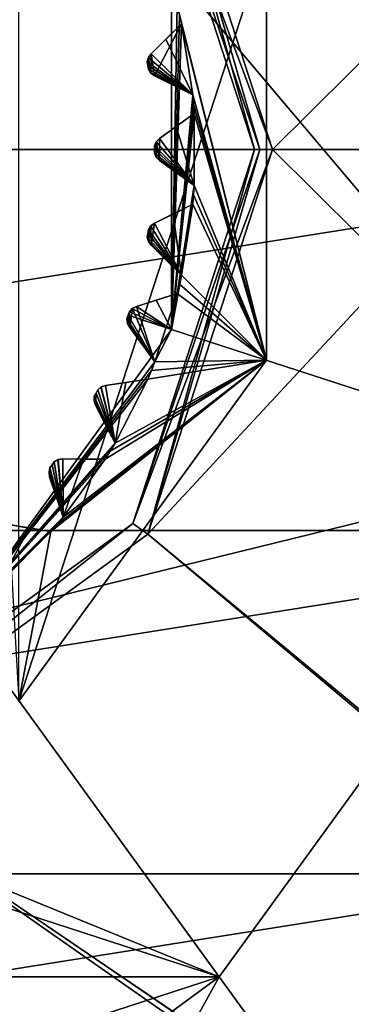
# Model space of a CAD drawing. Header units: millimetres. Extents: x -114 to 114, y -36 to 48.
# Tile 251 of 256: x 74.92 to 78.57, y -9.4 to 1.43. Entities that reach past the tile are written whole.
import ezdxf

# ---------------------------------------------------------------- set-up
doc = ezdxf.new("R2010")
doc.units = ezdxf.units.MM
doc.header["$LTSCALE"] = 65.185185
for name, color, linetype in [('2', 7, 'CONTINUOUS'), ('2786', 7, 'CONTINUOUS'), ('2841', 7, 'CONTINUOUS'), ('2842', 7, 'CONTINUOUS'), ('3026', 7, 'CONTINUOUS'), ('3028', 7, 'CONTINUOUS'), ('3030', 7, 'CONTINUOUS'), ('3032', 7, 'CONTINUOUS'), ('3033', 7, 'CONTINUOUS'), ('3034', 7, 'CONTINUOUS'), ('3124', 7, 'CONTINUOUS'), ('3125', 7, 'CONTINUOUS'), ('3126', 7, 'CONTINUOUS'), ('3127', 7, 'CONTINUOUS'), ('3128', 7, 'CONTINUOUS'), ('3129', 7, 'CONTINUOUS'), ('3130', 7, 'CONTINUOUS'), ('3131', 7, 'CONTINUOUS'), ('3132', 7, 'CONTINUOUS'), ('3133', 7, 'CONTINUOUS'), ('3134', 7, 'CONTINUOUS'), ('3135', 7, 'CONTINUOUS'), ('3136', 7, 'CONTINUOUS'), ('3137', 7, 'CONTINUOUS'), ('3138', 7, 'CONTINUOUS'), ('3139', 7, 'CONTINUOUS'), ('3140', 7, 'CONTINUOUS'), ('3141', 7, 'CONTINUOUS'), ('3142', 7, 'CONTINUOUS'), ('3143', 7, 'CONTINUOUS'), ('3144', 7, 'CONTINUOUS'), ('3145', 7, 'CONTINUOUS'), ('3146', 7, 'CONTINUOUS'), ('3147', 7, 'CONTINUOUS'), ('3148', 7, 'CONTINUOUS'), ('3149', 7, 'CONTINUOUS'), ('3219', 7, 'CONTINUOUS'), ('3351', 7, 'CONTINUOUS'), ('3352', 7, 'CONTINUOUS'), ('3353', 7, 'CONTINUOUS'), ('3354', 7, 'CONTINUOUS'), ('3355', 7, 'CONTINUOUS'), ('3356', 7, 'CONTINUOUS'), ('3416', 7, 'CONTINUOUS'), ('3417', 7, 'CONTINUOUS'), ('3418', 7, 'CONTINUOUS'), ('3419', 7, 'CONTINUOUS'), ('3420', 7, 'CONTINUOUS'), ('3421', 7, 'CONTINUOUS'), ('76', 7, 'CONTINUOUS'), ('77', 7, 'CONTINUOUS'), ('86', 7, 'CONTINUOUS'), ('87', 7, 'CONTINUOUS'), ('88', 7, 'CONTINUOUS'), ('89', 7, 'CONTINUOUS')]:
    doc.layers.add(name, color=color, linetype=linetype)

msp = doc.modelspace()

# ---------------------------------------------------------------- linework, layer by layer
at = {"layer": '2', "linetype": 'CONTINUOUS'}
for points in [[(113, -35, 92.5), (113, 35, 92.5), (76.326, 4.231, 92.5), (113, -35, 92.5)], [(77.7, 0, 92.5), (113, -35, 92.5), (76.326, 4.231, 92.5), (77.7, 0, 92.5)], [(-10.47, -4.231, 92.5), (113, -35, 92.5), (-9.8, 0, 92.5), (-10.47, -4.231, 92.5)], [(-9.8, 0, 92.5), (113, -35, 92.5), (21.275, -6.847, 92.5), (-9.8, 0, 92.5)], [(29.326, -4.231, 92.5), (113, -35, 92.5), (30.7, 0, 92.5), (29.326, -4.231, 92.5)], [(113, -35, 92.5), (68.275, -6.847, 92.5), (30.7, 0, 92.5), (113, -35, 92.5)], [(76.326, -4.231, 92.5), (113, -35, 92.5), (77.7, 0, 92.5), (76.326, -4.231, 92.5)], [(-12.415, -8.051, 92.5), (113, -35, 92.5), (-10.47, -4.231, 92.5), (-12.415, -8.051, 92.5)], [(25.725, -6.847, 92.5), (113, -35, 92.5), (29.326, -4.231, 92.5), (25.725, -6.847, 92.5)], [(72.725, -6.847, 92.5), (113, -35, 92.5), (76.326, -4.231, 92.5), (72.725, -6.847, 92.5)], [(21.275, -6.847, 92.5), (113, -35, 92.5), (25.725, -6.847, 92.5), (21.275, -6.847, 92.5)], [(68.275, -6.847, 92.5), (113, -35, 92.5), (72.725, -6.847, 92.5), (68.275, -6.847, 92.5)], [(-15.446, -11.083, 92.5), (113, -35, 92.5), (-12.415, -8.051, 92.5), (-15.446, -11.083, 92.5)], [(-113, -35, 92.5), (113, -35, 92.5), (-70.5, -8.8, 92.5), (-113, -35, 92.5)], [(113, -35, 92.5), (-23.5, -13.7, 92.5), (-70.5, -8.8, 92.5), (113, -35, 92.5)]]:
    msp.add_3dface(points, dxfattribs=at)
at = {"layer": '2786', "linetype": 'CONTINUOUS'}
for points in [[(110.5, 32.5, 90), (-9.8, 0, 90), (-10.47, 4.231, 90), (110.5, 32.5, 90)], [(-9.8, 0, 90), (110.5, 32.5, 90), (21.275, 6.847, 90), (-9.8, 0, 90)], [(110.5, 32.5, 90), (30.7, 0, 90), (29.326, 4.231, 90), (110.5, 32.5, 90)], [(110.5, 32.5, 90), (68.275, 6.847, 90), (30.7, 0, 90), (110.5, 32.5, 90)], [(110.5, 32.5, 90), (110.5, -32.5, 90), (76.326, -4.231, 90), (110.5, 32.5, 90)], [(110.5, 32.5, 90), (76.326, -4.231, 90), (77.7, 0, 90), (110.5, 32.5, 90)], [(110.5, 32.5, 90), (77.7, 0, 90), (76.326, 4.231, 90), (110.5, 32.5, 90)], [(110.5, -32.5, 90), (72.725, -6.847, 90), (76.326, -4.231, 90), (110.5, -32.5, 90)], [(110.5, -32.5, 90), (-50.5, -32.5, 90), (72.725, -6.847, 90), (110.5, -32.5, 90)]]:
    msp.add_3dface(points, dxfattribs=at)
at = {"layer": '2841', "linetype": 'CONTINUOUS'}
for points in [[(57.614, 4.189, 110), (56.95, 0, 110), (83.386, 4.189, 110), (57.614, 4.189, 110)], [(83.386, 4.189, 110), (56.95, 0, 110), (84.05, 0, 110), (83.386, 4.189, 110)], [(56.95, 0, 110), (57.614, -4.189, 110), (84.05, 0, 110), (56.95, 0, 110)], [(84.05, 0, 110), (57.614, -4.189, 110), (83.386, -4.189, 110), (84.05, 0, 110)], [(57.614, -4.189, 110), (59.54, -7.967, 110), (83.386, -4.189, 110), (57.614, -4.189, 110)], [(83.386, -4.189, 110), (59.54, -7.967, 110), (81.46, -7.967, 110), (83.386, -4.189, 110)], [(59.54, -7.967, 110), (62.539, -10.965, 110), (81.46, -7.967, 110), (59.54, -7.967, 110)], [(81.46, -7.967, 110), (62.539, -10.965, 110), (78.461, -10.965, 110), (81.46, -7.967, 110)]]:
    msp.add_3dface(points, dxfattribs=at)
at = {"layer": '2842', "linetype": 'CONTINUOUS'}
for points in [[(81.199, -3.476, 93), (78.7, -11.286, 93), (77.113, -9.101, 93), (81.199, -3.476, 93)], [(74.811, -13.267, 93), (70.5, -13.95, 93), (77.113, -9.101, 93), (74.811, -13.267, 93)], [(70.5, -13.95, 93), (70.5, -11.25, 93), (77.113, -9.101, 93), (70.5, -13.95, 93)], [(78.7, -11.286, 93), (74.811, -13.267, 93), (77.113, -9.101, 93), (78.7, -11.286, 93)]]:
    msp.add_3dface(points, dxfattribs=at)
at = {"layer": '3026', "linetype": 'CONTINUOUS'}
for points in [[(77.633, 2.318, 108), (74.908, -6.068, 108), (74.908, 6.068, 108), (77.633, 2.318, 108)], [(77.633, -2.318, 108), (74.908, -6.068, 108), (77.633, 2.318, 108), (77.633, -2.318, 108)]]:
    msp.add_3dface(points, dxfattribs=at)
at = {"layer": '3028', "linetype": 'CONTINUOUS'}
for points in [[(77.633, -2.318, 106), (77.633, 2.318, 106), (76.65, 1.583, 106), (77.633, -2.318, 106)], [(76.675, 1.482, 106), (77.633, -2.318, 106), (76.65, 1.583, 106), (76.675, 1.482, 106)], [(76.698, 1.382, 106), (77.633, -2.318, 106), (76.675, 1.482, 106), (76.698, 1.382, 106)], [(76.364, 1.052, 106), (76.402, 0.811, 106), (76.698, 1.382, 106), (76.364, 1.052, 106)], [(76.402, 0.811, 106), (76.821, 0.601, 106), (76.698, 1.382, 106), (76.402, 0.811, 106)], [(76.821, 0.601, 106), (77.633, -2.318, 106), (76.698, 1.382, 106), (76.821, 0.601, 106)], [(76.321, 0.964, 106), (76.327, 0.923, 106), (76.335, 1.012, 106), (76.321, 0.964, 106)], [(76.327, 0.923, 106), (76.334, 0.882, 106), (76.335, 1.012, 106), (76.327, 0.923, 106)], [(76.334, 0.882, 106), (76.362, 0.841, 106), (76.335, 1.012, 106), (76.334, 0.882, 106)], [(76.335, 1.012, 106), (76.362, 0.841, 106), (76.364, 1.052, 106), (76.335, 1.012, 106)], [(76.362, 0.841, 106), (76.402, 0.811, 106), (76.364, 1.052, 106), (76.362, 0.841, 106)], [(76.83, 0.498, 106), (77.633, -2.318, 106), (76.821, 0.601, 106), (76.83, 0.498, 106)], [(76.838, 0.395, 106), (77.633, -2.318, 106), (76.83, 0.498, 106), (76.838, 0.395, 106)], [(76.457, 0.122, 106), (76.838, -0.395, 106), (76.838, 0.395, 106), (76.457, 0.122, 106)], [(76.838, -0.395, 106), (77.633, -2.318, 106), (76.838, 0.395, 106), (76.838, -0.395, 106)], [(76.421, 0.086, 106), (76.457, -0.122, 106), (76.457, 0.122, 106), (76.421, 0.086, 106)], [(76.457, -0.122, 106), (76.838, -0.395, 106), (76.457, 0.122, 106), (76.457, -0.122, 106)], [(76.4, 0.041, 106), (76.421, -0.086, 106), (76.421, 0.086, 106), (76.4, 0.041, 106)], [(76.4, 0, 106), (76.421, -0.086, 106), (76.4, 0.041, 106), (76.4, 0, 106)], [(76.4, -0.041, 106), (76.421, -0.086, 106), (76.4, 0, 106), (76.4, -0.041, 106)], [(76.421, -0.086, 106), (76.457, -0.122, 106), (76.421, 0.086, 106), (76.421, -0.086, 106)], [(76.83, -0.498, 106), (77.633, -2.318, 106), (76.838, -0.395, 106), (76.83, -0.498, 106)], [(76.821, -0.601, 106), (77.633, -2.318, 106), (76.83, -0.498, 106), (76.821, -0.601, 106)], [(76.402, -0.811, 106), (76.698, -1.382, 106), (76.821, -0.601, 106), (76.402, -0.811, 106)], [(76.698, -1.382, 106), (77.633, -2.318, 106), (76.821, -0.601, 106), (76.698, -1.382, 106)], [(76.334, -0.882, 106), (76.335, -1.012, 106), (76.362, -0.841, 106), (76.334, -0.882, 106)], [(76.335, -1.012, 106), (76.364, -1.052, 106), (76.362, -0.841, 106), (76.335, -1.012, 106)], [(76.362, -0.841, 106), (76.364, -1.052, 106), (76.402, -0.811, 106), (76.362, -0.841, 106)], [(76.364, -1.052, 106), (76.698, -1.382, 106), (76.402, -0.811, 106), (76.364, -1.052, 106)], [(76.321, -0.964, 106), (76.335, -1.012, 106), (76.327, -0.923, 106), (76.321, -0.964, 106)], [(76.327, -0.923, 106), (76.335, -1.012, 106), (76.334, -0.882, 106), (76.327, -0.923, 106)], [(76.675, -1.482, 106), (77.633, -2.318, 106), (76.698, -1.382, 106), (76.675, -1.482, 106)], [(76.65, -1.583, 106), (77.633, -2.318, 106), (76.675, -1.482, 106), (76.65, -1.583, 106)], [(76.203, -1.725, 106), (76.405, -2.334, 106), (76.65, -1.583, 106), (76.203, -1.725, 106)], [(76.405, -2.334, 106), (77.633, -2.318, 106), (76.65, -1.583, 106), (76.405, -2.334, 106)], [(76.158, -1.748, 106), (76.405, -2.334, 106), (76.203, -1.725, 106), (76.158, -1.748, 106)], [(76.098, -1.862, 106), (76.105, -1.912, 106), (76.111, -1.823, 106), (76.098, -1.862, 106)], [(76.105, -1.912, 106), (76.128, -1.957, 106), (76.111, -1.823, 106), (76.105, -1.912, 106)], [(76.111, -1.823, 106), (76.128, -1.957, 106), (76.124, -1.784, 106), (76.111, -1.823, 106)], [(76.124, -1.784, 106), (76.128, -1.957, 106), (76.158, -1.748, 106), (76.124, -1.784, 106)], [(76.128, -1.957, 106), (76.405, -2.334, 106), (76.158, -1.748, 106), (76.128, -1.957, 106)], [(74.908, -6.068, 106), (77.633, -2.318, 106), (75.261, -4.202, 106), (74.908, -6.068, 106)], [(75.261, -4.202, 106), (77.633, -2.318, 106), (75.329, -4.124, 106), (75.261, -4.202, 106)], [(75.329, -4.124, 106), (77.633, -2.318, 106), (75.395, -4.045, 106), (75.329, -4.124, 106)], [(75.395, -4.045, 106), (77.633, -2.318, 106), (75.859, -3.406, 106), (75.395, -4.045, 106)], [(75.859, -3.406, 106), (77.633, -2.318, 106), (75.914, -3.318, 106), (75.859, -3.406, 106)], [(75.914, -3.318, 106), (77.633, -2.318, 106), (75.968, -3.229, 106), (75.914, -3.318, 106)], [(75.968, -3.229, 106), (77.633, -2.318, 106), (76.326, -2.525, 106), (75.968, -3.229, 106)], [(76.326, -2.525, 106), (77.633, -2.318, 106), (76.367, -2.43, 106), (76.326, -2.525, 106)], [(76.367, -2.43, 106), (77.633, -2.318, 106), (76.405, -2.334, 106), (76.367, -2.43, 106)], [(75.815, -2.611, 106), (75.968, -3.229, 106), (75.863, -2.596, 106), (75.815, -2.611, 106)], [(75.863, -2.596, 106), (75.968, -3.229, 106), (76.326, -2.525, 106), (75.863, -2.596, 106)], [(75.738, -2.715, 106), (75.752, -2.813, 106), (75.757, -2.679, 106), (75.738, -2.715, 106)], [(75.752, -2.813, 106), (75.968, -3.229, 106), (75.757, -2.679, 106), (75.752, -2.813, 106)], [(75.757, -2.679, 106), (75.968, -3.229, 106), (75.776, -2.642, 106), (75.757, -2.679, 106)], [(75.776, -2.642, 106), (75.968, -3.229, 106), (75.815, -2.611, 106), (75.776, -2.642, 106)], [(75.737, -2.765, 106), (75.752, -2.813, 106), (75.738, -2.715, 106), (75.737, -2.765, 106)], [(75.273, -3.468, 106), (75.395, -4.045, 106), (75.297, -3.435, 106), (75.273, -3.468, 106)], [(75.297, -3.435, 106), (75.395, -4.045, 106), (75.341, -3.411, 106), (75.297, -3.435, 106)], [(75.341, -3.411, 106), (75.395, -4.045, 106), (75.391, -3.403, 106), (75.341, -3.411, 106)], [(75.391, -3.403, 106), (75.395, -4.045, 106), (75.859, -3.406, 106), (75.391, -3.403, 106)], [(75.24, -3.55, 106), (75.247, -3.6, 106), (75.249, -3.501, 106), (75.24, -3.55, 106)], [(75.247, -3.6, 106), (75.395, -4.045, 106), (75.249, -3.501, 106), (75.247, -3.6, 106)], [(75.249, -3.501, 106), (75.395, -4.045, 106), (75.273, -3.468, 106), (75.249, -3.501, 106)], [(74.798, -4.126, 106), (74.908, -6.068, 106), (75.261, -4.202, 106), (74.798, -4.126, 106)]]:
    msp.add_3dface(points, dxfattribs=at)
at = {"layer": '3030', "linetype": 'CONTINUOUS'}
for points in [[(81.199, 3.476, 93.5), (81.199, -3.476, 93.5), (76.587, 1.978, 93.5), (81.199, 3.476, 93.5)], [(76.587, 1.978, 93.5), (81.199, -3.476, 93.5), (76.587, -1.978, 93.5), (76.587, 1.978, 93.5)], [(76.587, -1.978, 93.5), (81.199, -3.476, 93.5), (74.262, -5.178, 93.5), (76.587, -1.978, 93.5)], [(59.801, -3.476, 93.5), (77.113, -9.101, 93.5), (63.887, -9.101, 93.5), (59.801, -3.476, 93.5)], [(77.113, -9.101, 93.5), (59.801, -3.476, 93.5), (70.5, -6.4, 93.5), (77.113, -9.101, 93.5)], [(81.199, -3.476, 93.5), (77.113, -9.101, 93.5), (74.262, -5.178, 93.5), (81.199, -3.476, 93.5)], [(74.262, -5.178, 93.5), (77.113, -9.101, 93.5), (70.5, -6.4, 93.5), (74.262, -5.178, 93.5)], [(77.113, -9.101, 93.5), (70.5, -11.25, 93.5), (63.887, -9.101, 93.5), (77.113, -9.101, 93.5)]]:
    msp.add_3dface(points, dxfattribs=at)
at = {"layer": '3032', "linetype": 'CONTINUOUS'}
for points in [[(77.633, -2.318, 108), (77.633, 2.318, 108), (77.633, -2.318, 106), (77.633, -2.318, 108)], [(77.633, 2.318, 108), (77.633, 2.318, 106), (77.633, -2.318, 106), (77.633, 2.318, 108)], [(74.908, -6.068, 108), (77.633, -2.318, 108), (74.908, -6.068, 106), (74.908, -6.068, 108)], [(77.633, -2.318, 108), (77.633, -2.318, 106), (74.908, -6.068, 106), (77.633, -2.318, 108)]]:
    msp.add_3dface(points, dxfattribs=at)
at = {"layer": '3033', "linetype": 'CONTINUOUS'}
for points in [[(81.199, -3.476, 93), (77.113, -9.101, 93), (81.199, -3.476, 93.5), (81.199, -3.476, 93)], [(77.113, -9.101, 93), (77.113, -9.101, 93.5), (81.199, -3.476, 93.5), (77.113, -9.101, 93)], [(77.113, -9.101, 93), (70.5, -11.25, 93), (77.113, -9.101, 93.5), (77.113, -9.101, 93)], [(70.5, -11.25, 93), (70.5, -11.25, 93.5), (77.113, -9.101, 93.5), (70.5, -11.25, 93)]]:
    msp.add_3dface(points, dxfattribs=at)
at = {"layer": '3034', "linetype": 'CONTINUOUS'}
for points in [[(76.587, 1.978, 93.5), (76.587, -1.978, 93.5), (76.65, 1.583, 93.55), (76.587, 1.978, 93.5)], [(76.65, 1.583, 93.55), (76.587, -1.978, 93.5), (76.675, 1.482, 93.55), (76.65, 1.583, 93.55)], [(76.675, 1.482, 93.55), (76.587, -1.978, 93.5), (76.698, 1.382, 93.55), (76.675, 1.482, 93.55)], [(76.526, 1.212, 93.754), (76.698, 1.382, 93.55), (76.821, 0.601, 93.55), (76.526, 1.212, 93.754)], [(76.698, 1.382, 93.55), (76.587, -1.978, 93.5), (76.821, 0.601, 93.55), (76.698, 1.382, 93.55)], [(76.364, 1.052, 93.942), (76.526, 1.212, 93.754), (76.821, 0.601, 93.55), (76.364, 1.052, 93.942)], [(76.321, 0.964, 94), (76.334, 1.008, 93.98), (76.821, 0.601, 93.55), (76.321, 0.964, 94)], [(76.334, 1.008, 93.98), (76.364, 1.052, 93.942), (76.821, 0.601, 93.55), (76.334, 1.008, 93.98)], [(76.327, 0.923, 94), (76.321, 0.964, 94), (76.821, 0.601, 93.55), (76.327, 0.923, 94)], [(76.334, 0.882, 94), (76.327, 0.923, 94), (76.821, 0.601, 93.55), (76.334, 0.882, 94)], [(76.36, 0.844, 93.98), (76.334, 0.882, 94), (76.821, 0.601, 93.55), (76.36, 0.844, 93.98)], [(76.402, 0.811, 93.942), (76.36, 0.844, 93.98), (76.821, 0.601, 93.55), (76.402, 0.811, 93.942)], [(76.605, 0.71, 93.754), (76.402, 0.811, 93.942), (76.821, 0.601, 93.55), (76.605, 0.71, 93.754)], [(76.821, 0.601, 93.55), (76.587, -1.978, 93.5), (76.83, 0.498, 93.55), (76.821, 0.601, 93.55)], [(76.83, 0.498, 93.55), (76.587, -1.978, 93.5), (76.838, 0.395, 93.55), (76.83, 0.498, 93.55)], [(76.838, 0.395, 93.55), (76.587, -1.978, 93.5), (76.838, -0.395, 93.55), (76.838, 0.395, 93.55)], [(76.641, 0.254, 93.754), (76.838, 0.395, 93.55), (76.838, -0.395, 93.55), (76.641, 0.254, 93.754)], [(76.457, 0.122, 93.942), (76.641, 0.254, 93.754), (76.838, -0.395, 93.55), (76.457, 0.122, 93.942)], [(76.419, 0.084, 93.98), (76.457, 0.122, 93.942), (76.838, -0.395, 93.55), (76.419, 0.084, 93.98)], [(76.4, 0.041, 94), (76.419, 0.084, 93.98), (76.838, -0.395, 93.55), (76.4, 0.041, 94)], [(76.4, 0, 94), (76.4, 0.041, 94), (76.838, -0.395, 93.55), (76.4, 0, 94)], [(76.4, -0.041, 94), (76.4, 0, 94), (76.838, -0.395, 93.55), (76.4, -0.041, 94)], [(76.419, -0.083, 93.98), (76.4, -0.041, 94), (76.838, -0.395, 93.55), (76.419, -0.083, 93.98)], [(76.457, -0.122, 93.942), (76.419, -0.083, 93.98), (76.838, -0.395, 93.55), (76.457, -0.122, 93.942)], [(76.641, -0.254, 93.754), (76.457, -0.122, 93.942), (76.838, -0.395, 93.55), (76.641, -0.254, 93.754)], [(76.838, -0.395, 93.55), (76.587, -1.978, 93.5), (76.83, -0.498, 93.55), (76.838, -0.395, 93.55)], [(76.83, -0.498, 93.55), (76.587, -1.978, 93.5), (76.821, -0.601, 93.55), (76.83, -0.498, 93.55)], [(76.821, -0.601, 93.55), (76.587, -1.978, 93.5), (76.698, -1.382, 93.55), (76.821, -0.601, 93.55)], [(76.605, -0.71, 93.754), (76.821, -0.601, 93.55), (76.698, -1.382, 93.55), (76.605, -0.71, 93.754)], [(76.402, -0.811, 93.942), (76.605, -0.71, 93.754), (76.698, -1.382, 93.55), (76.402, -0.811, 93.942)], [(76.334, -0.882, 94), (76.36, -0.844, 93.98), (76.698, -1.382, 93.55), (76.334, -0.882, 94)], [(76.36, -0.844, 93.98), (76.402, -0.811, 93.942), (76.698, -1.382, 93.55), (76.36, -0.844, 93.98)], [(76.321, -0.964, 94), (76.327, -0.923, 94), (76.698, -1.382, 93.55), (76.321, -0.964, 94)], [(76.334, -1.008, 93.98), (76.321, -0.964, 94), (76.698, -1.382, 93.55), (76.334, -1.008, 93.98)], [(76.327, -0.923, 94), (76.334, -0.882, 94), (76.698, -1.382, 93.55), (76.327, -0.923, 94)], [(76.364, -1.052, 93.942), (76.334, -1.008, 93.98), (76.698, -1.382, 93.55), (76.364, -1.052, 93.942)], [(76.526, -1.212, 93.754), (76.364, -1.052, 93.942), (76.698, -1.382, 93.55), (76.526, -1.212, 93.754)], [(76.698, -1.382, 93.55), (76.587, -1.978, 93.5), (76.675, -1.482, 93.55), (76.698, -1.382, 93.55)], [(76.675, -1.482, 93.55), (76.587, -1.978, 93.5), (76.65, -1.583, 93.55), (76.675, -1.482, 93.55)], [(76.65, -1.583, 93.55), (76.587, -1.978, 93.5), (76.419, -1.656, 93.754), (76.65, -1.583, 93.55)], [(76.203, -1.725, 93.942), (76.587, -1.978, 93.5), (76.156, -1.75, 93.98), (76.203, -1.725, 93.942)], [(76.419, -1.656, 93.754), (76.587, -1.978, 93.5), (76.203, -1.725, 93.942), (76.419, -1.656, 93.754)], [(76.098, -1.862, 94), (76.111, -1.823, 94), (76.405, -2.334, 93.55), (76.098, -1.862, 94)], [(76.124, -1.784, 94), (76.587, -1.978, 93.5), (76.111, -1.823, 94), (76.124, -1.784, 94)], [(76.111, -1.823, 94), (76.587, -1.978, 93.5), (76.405, -2.334, 93.55), (76.111, -1.823, 94)], [(76.156, -1.75, 93.98), (76.587, -1.978, 93.5), (76.124, -1.784, 94), (76.156, -1.75, 93.98)], [(76.104, -1.909, 93.98), (76.098, -1.862, 94), (76.405, -2.334, 93.55), (76.104, -1.909, 93.98)], [(76.128, -1.957, 93.942), (76.104, -1.909, 93.98), (76.405, -2.334, 93.55), (76.128, -1.957, 93.942)], [(76.587, -1.978, 93.5), (74.262, -5.178, 93.5), (76.405, -2.334, 93.55), (76.587, -1.978, 93.5)], [(76.262, -2.139, 93.754), (76.128, -1.957, 93.942), (76.405, -2.334, 93.55), (76.262, -2.139, 93.754)], [(76.405, -2.334, 93.55), (74.262, -5.178, 93.5), (76.367, -2.43, 93.55), (76.405, -2.334, 93.55)], [(76.367, -2.43, 93.55), (74.262, -5.178, 93.5), (76.326, -2.525, 93.55), (76.367, -2.43, 93.55)], [(76.326, -2.525, 93.55), (74.262, -5.178, 93.5), (75.968, -3.229, 93.55), (76.326, -2.525, 93.55)], [(75.812, -2.613, 93.98), (75.863, -2.596, 93.942), (75.968, -3.229, 93.55), (75.812, -2.613, 93.98)], [(75.863, -2.596, 93.942), (76.087, -2.562, 93.754), (75.968, -3.229, 93.55), (75.863, -2.596, 93.942)], [(76.087, -2.562, 93.754), (76.326, -2.525, 93.55), (75.968, -3.229, 93.55), (76.087, -2.562, 93.754)], [(75.738, -2.715, 94), (75.757, -2.679, 94), (75.968, -3.229, 93.55), (75.738, -2.715, 94)], [(75.757, -2.679, 94), (75.776, -2.642, 94), (75.968, -3.229, 93.55), (75.757, -2.679, 94)], [(75.776, -2.642, 94), (75.812, -2.613, 93.98), (75.968, -3.229, 93.55), (75.776, -2.642, 94)], [(75.736, -2.762, 93.98), (75.738, -2.715, 94), (75.968, -3.229, 93.55), (75.736, -2.762, 93.98)], [(75.752, -2.813, 93.942), (75.736, -2.762, 93.98), (75.968, -3.229, 93.55), (75.752, -2.813, 93.942)], [(75.856, -3.014, 93.754), (75.752, -2.813, 93.942), (75.968, -3.229, 93.55), (75.856, -3.014, 93.754)], [(75.968, -3.229, 93.55), (74.262, -5.178, 93.5), (75.914, -3.318, 93.55), (75.968, -3.229, 93.55)], [(75.914, -3.318, 93.55), (74.262, -5.178, 93.5), (75.859, -3.406, 93.55), (75.914, -3.318, 93.55)], [(75.859, -3.406, 93.55), (74.262, -5.178, 93.5), (75.395, -4.045, 93.55), (75.859, -3.406, 93.55)], [(75.273, -3.468, 94), (75.297, -3.435, 94), (75.395, -4.045, 93.55), (75.273, -3.468, 94)], [(75.297, -3.435, 94), (75.338, -3.412, 93.98), (75.395, -4.045, 93.55), (75.297, -3.435, 94)], [(75.338, -3.412, 93.98), (75.391, -3.403, 93.942), (75.395, -4.045, 93.55), (75.338, -3.412, 93.98)], [(75.391, -3.403, 93.942), (75.618, -3.404, 93.754), (75.395, -4.045, 93.55), (75.391, -3.403, 93.942)], [(75.618, -3.404, 93.754), (75.859, -3.406, 93.55), (75.395, -4.045, 93.55), (75.618, -3.404, 93.754)], [(75.24, -3.547, 93.98), (75.249, -3.501, 94), (75.395, -4.045, 93.55), (75.24, -3.547, 93.98)], [(75.247, -3.6, 93.942), (75.24, -3.547, 93.98), (75.395, -4.045, 93.55), (75.247, -3.6, 93.942)], [(75.249, -3.501, 94), (75.273, -3.468, 94), (75.395, -4.045, 93.55), (75.249, -3.501, 94)], [(75.319, -3.815, 93.754), (75.247, -3.6, 93.942), (75.395, -4.045, 93.55), (75.319, -3.815, 93.754)], [(75.395, -4.045, 93.55), (74.262, -5.178, 93.5), (75.329, -4.124, 93.55), (75.395, -4.045, 93.55)], [(75.329, -4.124, 93.55), (74.262, -5.178, 93.5), (75.261, -4.202, 93.55), (75.329, -4.124, 93.55)], [(75.261, -4.202, 93.55), (74.262, -5.178, 93.5), (74.702, -4.761, 93.55), (75.261, -4.202, 93.55)], [(74.798, -4.126, 93.942), (75.022, -4.163, 93.754), (74.702, -4.761, 93.55), (74.798, -4.126, 93.942)], [(75.022, -4.163, 93.754), (75.261, -4.202, 93.55), (74.702, -4.761, 93.55), (75.022, -4.163, 93.754)]]:
    msp.add_3dface(points, dxfattribs=at)
at = {"layer": '3124', "linetype": 'CONTINUOUS'}
for points in [[(76.698, 1.382, 106), (76.675, 1.482, 106), (76.698, 1.382, 93.55), (76.698, 1.382, 106)], [(76.675, 1.482, 106), (76.675, 1.482, 93.55), (76.698, 1.382, 93.55), (76.675, 1.482, 106)]]:
    msp.add_3dface(points, dxfattribs=at)
at = {"layer": '3125', "linetype": 'CONTINUOUS'}
for points in [[(76.364, 1.052, 106), (76.698, 1.382, 106), (76.698, 1.382, 93.55), (76.364, 1.052, 106)], [(76.364, 1.052, 106), (76.698, 1.382, 93.55), (76.526, 1.212, 93.754), (76.364, 1.052, 106)], [(76.364, 1.052, 106), (76.526, 1.212, 93.754), (76.364, 1.052, 93.942), (76.364, 1.052, 106)]]:
    msp.add_3dface(points, dxfattribs=at)
at = {"layer": '3126', "linetype": 'CONTINUOUS'}
for points in [[(76.362, 0.841, 106), (76.334, 0.882, 106), (76.36, 0.844, 93.98), (76.362, 0.841, 106)], [(76.334, 0.882, 106), (76.334, 0.882, 94), (76.36, 0.844, 93.98), (76.334, 0.882, 106)], [(76.362, 0.841, 106), (76.36, 0.844, 93.98), (76.402, 0.811, 93.942), (76.362, 0.841, 106)], [(76.402, 0.811, 106), (76.362, 0.841, 106), (76.402, 0.811, 93.942), (76.402, 0.811, 106)]]:
    msp.add_3dface(points, dxfattribs=at)
at = {"layer": '3127', "linetype": 'CONTINUOUS'}
for points in [[(76.821, 0.601, 106), (76.402, 0.811, 106), (76.402, 0.811, 93.942), (76.821, 0.601, 106)], [(76.821, 0.601, 106), (76.402, 0.811, 93.942), (76.605, 0.71, 93.754), (76.821, 0.601, 106)], [(76.821, 0.601, 106), (76.605, 0.71, 93.754), (76.821, 0.601, 93.55), (76.821, 0.601, 106)]]:
    msp.add_3dface(points, dxfattribs=at)
at = {"layer": '3128', "linetype": 'CONTINUOUS'}
for points in [[(76.83, 0.498, 106), (76.821, 0.601, 106), (76.83, 0.498, 93.55), (76.83, 0.498, 106)], [(76.821, 0.601, 106), (76.821, 0.601, 93.55), (76.83, 0.498, 93.55), (76.821, 0.601, 106)], [(76.838, 0.395, 106), (76.83, 0.498, 106), (76.838, 0.395, 93.55), (76.838, 0.395, 106)], [(76.83, 0.498, 106), (76.83, 0.498, 93.55), (76.838, 0.395, 93.55), (76.83, 0.498, 106)]]:
    msp.add_3dface(points, dxfattribs=at)
at = {"layer": '3129', "linetype": 'CONTINUOUS'}
for points in [[(76.457, 0.122, 106), (76.838, 0.395, 106), (76.838, 0.395, 93.55), (76.457, 0.122, 106)], [(76.457, 0.122, 106), (76.838, 0.395, 93.55), (76.641, 0.254, 93.754), (76.457, 0.122, 106)], [(76.457, 0.122, 106), (76.641, 0.254, 93.754), (76.457, 0.122, 93.942), (76.457, 0.122, 106)]]:
    msp.add_3dface(points, dxfattribs=at)
at = {"layer": '3130', "linetype": 'CONTINUOUS'}
for points in [[(76.421, -0.086, 106), (76.4, -0.041, 106), (76.419, -0.083, 93.98), (76.421, -0.086, 106)], [(76.4, -0.041, 106), (76.4, -0.041, 94), (76.419, -0.083, 93.98), (76.4, -0.041, 106)], [(76.421, -0.086, 106), (76.419, -0.083, 93.98), (76.457, -0.122, 93.942), (76.421, -0.086, 106)], [(76.457, -0.122, 106), (76.421, -0.086, 106), (76.457, -0.122, 93.942), (76.457, -0.122, 106)]]:
    msp.add_3dface(points, dxfattribs=at)
at = {"layer": '3131', "linetype": 'CONTINUOUS'}
for points in [[(76.838, -0.395, 106), (76.457, -0.122, 106), (76.457, -0.122, 93.942), (76.838, -0.395, 106)], [(76.838, -0.395, 106), (76.457, -0.122, 93.942), (76.641, -0.254, 93.754), (76.838, -0.395, 106)], [(76.838, -0.395, 106), (76.641, -0.254, 93.754), (76.838, -0.395, 93.55), (76.838, -0.395, 106)]]:
    msp.add_3dface(points, dxfattribs=at)
at = {"layer": '3132', "linetype": 'CONTINUOUS'}
for points in [[(76.83, -0.498, 106), (76.838, -0.395, 106), (76.83, -0.498, 93.55), (76.83, -0.498, 106)], [(76.838, -0.395, 106), (76.838, -0.395, 93.55), (76.83, -0.498, 93.55), (76.838, -0.395, 106)], [(76.821, -0.601, 106), (76.83, -0.498, 106), (76.821, -0.601, 93.55), (76.821, -0.601, 106)], [(76.83, -0.498, 106), (76.83, -0.498, 93.55), (76.821, -0.601, 93.55), (76.83, -0.498, 106)]]:
    msp.add_3dface(points, dxfattribs=at)
at = {"layer": '3133', "linetype": 'CONTINUOUS'}
for points in [[(76.402, -0.811, 106), (76.821, -0.601, 106), (76.821, -0.601, 93.55), (76.402, -0.811, 106)], [(76.402, -0.811, 106), (76.821, -0.601, 93.55), (76.605, -0.71, 93.754), (76.402, -0.811, 106)], [(76.402, -0.811, 106), (76.605, -0.71, 93.754), (76.402, -0.811, 93.942), (76.402, -0.811, 106)]]:
    msp.add_3dface(points, dxfattribs=at)
at = {"layer": '3134', "linetype": 'CONTINUOUS'}
for points in [[(76.335, -1.012, 106), (76.321, -0.964, 106), (76.334, -1.008, 93.98), (76.335, -1.012, 106)], [(76.321, -0.964, 106), (76.321, -0.964, 94), (76.334, -1.008, 93.98), (76.321, -0.964, 106)], [(76.335, -1.012, 106), (76.334, -1.008, 93.98), (76.364, -1.052, 93.942), (76.335, -1.012, 106)], [(76.364, -1.052, 106), (76.335, -1.012, 106), (76.364, -1.052, 93.942), (76.364, -1.052, 106)]]:
    msp.add_3dface(points, dxfattribs=at)
at = {"layer": '3135', "linetype": 'CONTINUOUS'}
for points in [[(76.698, -1.382, 106), (76.364, -1.052, 106), (76.364, -1.052, 93.942), (76.698, -1.382, 106)], [(76.698, -1.382, 106), (76.364, -1.052, 93.942), (76.526, -1.212, 93.754), (76.698, -1.382, 106)], [(76.698, -1.382, 106), (76.526, -1.212, 93.754), (76.698, -1.382, 93.55), (76.698, -1.382, 106)]]:
    msp.add_3dface(points, dxfattribs=at)
at = {"layer": '3136', "linetype": 'CONTINUOUS'}
for points in [[(76.675, -1.482, 106), (76.698, -1.382, 106), (76.675, -1.482, 93.55), (76.675, -1.482, 106)], [(76.698, -1.382, 106), (76.698, -1.382, 93.55), (76.675, -1.482, 93.55), (76.698, -1.382, 106)], [(76.65, -1.583, 106), (76.675, -1.482, 106), (76.65, -1.583, 93.55), (76.65, -1.583, 106)], [(76.675, -1.482, 106), (76.675, -1.482, 93.55), (76.65, -1.583, 93.55), (76.675, -1.482, 106)]]:
    msp.add_3dface(points, dxfattribs=at)
at = {"layer": '3137', "linetype": 'CONTINUOUS'}
for points in [[(76.203, -1.725, 106), (76.65, -1.583, 106), (76.65, -1.583, 93.55), (76.203, -1.725, 106)], [(76.203, -1.725, 106), (76.65, -1.583, 93.55), (76.419, -1.656, 93.754), (76.203, -1.725, 106)], [(76.203, -1.725, 106), (76.419, -1.656, 93.754), (76.203, -1.725, 93.942), (76.203, -1.725, 106)]]:
    msp.add_3dface(points, dxfattribs=at)
at = {"layer": '3138', "linetype": 'CONTINUOUS'}
for points in [[(76.105, -1.912, 106), (76.098, -1.862, 106), (76.104, -1.909, 93.98), (76.105, -1.912, 106)], [(76.098, -1.862, 106), (76.098, -1.862, 94), (76.104, -1.909, 93.98), (76.098, -1.862, 106)], [(76.105, -1.912, 106), (76.104, -1.909, 93.98), (76.128, -1.957, 93.942), (76.105, -1.912, 106)], [(76.128, -1.957, 106), (76.105, -1.912, 106), (76.128, -1.957, 93.942), (76.128, -1.957, 106)]]:
    msp.add_3dface(points, dxfattribs=at)
at = {"layer": '3139', "linetype": 'CONTINUOUS'}
for points in [[(76.405, -2.334, 106), (76.128, -1.957, 106), (76.128, -1.957, 93.942), (76.405, -2.334, 106)], [(76.405, -2.334, 106), (76.128, -1.957, 93.942), (76.262, -2.139, 93.754), (76.405, -2.334, 106)], [(76.405, -2.334, 106), (76.262, -2.139, 93.754), (76.405, -2.334, 93.55), (76.405, -2.334, 106)]]:
    msp.add_3dface(points, dxfattribs=at)
at = {"layer": '3140', "linetype": 'CONTINUOUS'}
for points in [[(76.367, -2.43, 106), (76.405, -2.334, 106), (76.367, -2.43, 93.55), (76.367, -2.43, 106)], [(76.405, -2.334, 106), (76.405, -2.334, 93.55), (76.367, -2.43, 93.55), (76.405, -2.334, 106)], [(76.326, -2.525, 106), (76.367, -2.43, 106), (76.326, -2.525, 93.55), (76.326, -2.525, 106)], [(76.367, -2.43, 106), (76.367, -2.43, 93.55), (76.326, -2.525, 93.55), (76.367, -2.43, 106)]]:
    msp.add_3dface(points, dxfattribs=at)
at = {"layer": '3141', "linetype": 'CONTINUOUS'}
for points in [[(75.863, -2.596, 106), (76.326, -2.525, 106), (76.326, -2.525, 93.55), (75.863, -2.596, 106)], [(75.863, -2.596, 106), (76.326, -2.525, 93.55), (76.087, -2.562, 93.754), (75.863, -2.596, 106)], [(75.863, -2.596, 106), (76.087, -2.562, 93.754), (75.863, -2.596, 93.942), (75.863, -2.596, 106)]]:
    msp.add_3dface(points, dxfattribs=at)
at = {"layer": '3142', "linetype": 'CONTINUOUS'}
for points in [[(75.737, -2.765, 106), (75.738, -2.715, 106), (75.736, -2.762, 93.98), (75.737, -2.765, 106)], [(75.738, -2.715, 106), (75.738, -2.715, 94), (75.736, -2.762, 93.98), (75.738, -2.715, 106)], [(75.737, -2.765, 106), (75.736, -2.762, 93.98), (75.752, -2.813, 93.942), (75.737, -2.765, 106)], [(75.752, -2.813, 106), (75.737, -2.765, 106), (75.752, -2.813, 93.942), (75.752, -2.813, 106)]]:
    msp.add_3dface(points, dxfattribs=at)
at = {"layer": '3143', "linetype": 'CONTINUOUS'}
for points in [[(75.968, -3.229, 106), (75.752, -2.813, 106), (75.752, -2.813, 93.942), (75.968, -3.229, 106)], [(75.968, -3.229, 106), (75.752, -2.813, 93.942), (75.856, -3.014, 93.754), (75.968, -3.229, 106)], [(75.968, -3.229, 106), (75.856, -3.014, 93.754), (75.968, -3.229, 93.55), (75.968, -3.229, 106)]]:
    msp.add_3dface(points, dxfattribs=at)
at = {"layer": '3144', "linetype": 'CONTINUOUS'}
for points in [[(75.914, -3.318, 106), (75.968, -3.229, 106), (75.914, -3.318, 93.55), (75.914, -3.318, 106)], [(75.968, -3.229, 106), (75.968, -3.229, 93.55), (75.914, -3.318, 93.55), (75.968, -3.229, 106)], [(75.859, -3.406, 106), (75.914, -3.318, 106), (75.859, -3.406, 93.55), (75.859, -3.406, 106)], [(75.914, -3.318, 106), (75.914, -3.318, 93.55), (75.859, -3.406, 93.55), (75.914, -3.318, 106)]]:
    msp.add_3dface(points, dxfattribs=at)
at = {"layer": '3145', "linetype": 'CONTINUOUS'}
for points in [[(75.391, -3.403, 106), (75.859, -3.406, 106), (75.859, -3.406, 93.55), (75.391, -3.403, 106)], [(75.391, -3.403, 106), (75.859, -3.406, 93.55), (75.618, -3.404, 93.754), (75.391, -3.403, 106)], [(75.391, -3.403, 106), (75.618, -3.404, 93.754), (75.391, -3.403, 93.942), (75.391, -3.403, 106)]]:
    msp.add_3dface(points, dxfattribs=at)
at = {"layer": '3146', "linetype": 'CONTINUOUS'}
for points in [[(75.24, -3.55, 106), (75.249, -3.501, 106), (75.24, -3.547, 93.98), (75.24, -3.55, 106)], [(75.249, -3.501, 106), (75.249, -3.501, 94), (75.24, -3.547, 93.98), (75.249, -3.501, 106)], [(75.24, -3.55, 106), (75.24, -3.547, 93.98), (75.247, -3.6, 93.942), (75.24, -3.55, 106)], [(75.247, -3.6, 106), (75.24, -3.55, 106), (75.247, -3.6, 93.942), (75.247, -3.6, 106)]]:
    msp.add_3dface(points, dxfattribs=at)
at = {"layer": '3147', "linetype": 'CONTINUOUS'}
for points in [[(75.395, -4.045, 106), (75.247, -3.6, 106), (75.247, -3.6, 93.942), (75.395, -4.045, 106)], [(75.395, -4.045, 106), (75.247, -3.6, 93.942), (75.319, -3.815, 93.754), (75.395, -4.045, 106)], [(75.395, -4.045, 106), (75.319, -3.815, 93.754), (75.395, -4.045, 93.55), (75.395, -4.045, 106)]]:
    msp.add_3dface(points, dxfattribs=at)
at = {"layer": '3148', "linetype": 'CONTINUOUS'}
for points in [[(75.329, -4.124, 106), (75.395, -4.045, 106), (75.329, -4.124, 93.55), (75.329, -4.124, 106)], [(75.395, -4.045, 106), (75.395, -4.045, 93.55), (75.329, -4.124, 93.55), (75.395, -4.045, 106)], [(75.261, -4.202, 106), (75.329, -4.124, 106), (75.261, -4.202, 93.55), (75.261, -4.202, 106)], [(75.329, -4.124, 106), (75.329, -4.124, 93.55), (75.261, -4.202, 93.55), (75.329, -4.124, 106)]]:
    msp.add_3dface(points, dxfattribs=at)
at = {"layer": '3149', "linetype": 'CONTINUOUS'}
for points in [[(74.798, -4.126, 106), (75.261, -4.202, 106), (75.261, -4.202, 93.55), (74.798, -4.126, 106)], [(74.798, -4.126, 106), (75.261, -4.202, 93.55), (75.022, -4.163, 93.754), (74.798, -4.126, 106)], [(74.798, -4.126, 106), (75.022, -4.163, 93.754), (74.798, -4.126, 93.942), (74.798, -4.126, 106)]]:
    msp.add_3dface(points, dxfattribs=at)
at = {"layer": '3219', "linetype": 'CONTINUOUS'}
msp.add_3dface([(81.46, -7.967, 110), (78.461, -10.965, 110), (78.582, -11.124, 109.8), (81.46, -7.967, 110)], dxfattribs=at)
at = {"layer": '3351', "linetype": 'CONTINUOUS'}
for points in [[(76.327, 0.923, 106), (76.321, 0.964, 106), (76.327, 0.923, 94), (76.327, 0.923, 106)], [(76.321, 0.964, 106), (76.321, 0.964, 94), (76.327, 0.923, 94), (76.321, 0.964, 106)], [(76.334, 0.882, 106), (76.327, 0.923, 106), (76.334, 0.882, 94), (76.334, 0.882, 106)], [(76.327, 0.923, 106), (76.327, 0.923, 94), (76.334, 0.882, 94), (76.327, 0.923, 106)]]:
    msp.add_3dface(points, dxfattribs=at)
at = {"layer": '3352', "linetype": 'CONTINUOUS'}
for points in [[(76.4, 0, 106), (76.4, 0.041, 106), (76.4, 0, 94), (76.4, 0, 106)], [(76.4, 0.041, 106), (76.4, 0.041, 94), (76.4, 0, 94), (76.4, 0.041, 106)], [(76.4, -0.041, 106), (76.4, 0, 106), (76.4, -0.041, 94), (76.4, -0.041, 106)], [(76.4, 0, 106), (76.4, 0, 94), (76.4, -0.041, 94), (76.4, 0, 106)]]:
    msp.add_3dface(points, dxfattribs=at)
at = {"layer": '3353', "linetype": 'CONTINUOUS'}
for points in [[(76.321, -0.964, 106), (76.327, -0.923, 106), (76.321, -0.964, 94), (76.321, -0.964, 106)], [(76.327, -0.923, 106), (76.327, -0.923, 94), (76.321, -0.964, 94), (76.327, -0.923, 106)], [(76.327, -0.923, 106), (76.334, -0.882, 106), (76.327, -0.923, 94), (76.327, -0.923, 106)], [(76.334, -0.882, 106), (76.334, -0.882, 94), (76.327, -0.923, 94), (76.334, -0.882, 106)]]:
    msp.add_3dface(points, dxfattribs=at)
at = {"layer": '3354', "linetype": 'CONTINUOUS'}
for points in [[(76.098, -1.862, 106), (76.111, -1.823, 106), (76.098, -1.862, 94), (76.098, -1.862, 106)], [(76.111, -1.823, 106), (76.111, -1.823, 94), (76.098, -1.862, 94), (76.111, -1.823, 106)], [(76.111, -1.823, 106), (76.124, -1.784, 106), (76.111, -1.823, 94), (76.111, -1.823, 106)], [(76.124, -1.784, 106), (76.124, -1.784, 94), (76.111, -1.823, 94), (76.124, -1.784, 106)]]:
    msp.add_3dface(points, dxfattribs=at)
at = {"layer": '3355', "linetype": 'CONTINUOUS'}
for points in [[(75.738, -2.715, 106), (75.757, -2.679, 106), (75.738, -2.715, 94), (75.738, -2.715, 106)], [(75.757, -2.679, 106), (75.757, -2.679, 94), (75.738, -2.715, 94), (75.757, -2.679, 106)], [(75.757, -2.679, 106), (75.776, -2.642, 106), (75.757, -2.679, 94), (75.757, -2.679, 106)], [(75.776, -2.642, 106), (75.776, -2.642, 94), (75.757, -2.679, 94), (75.776, -2.642, 106)]]:
    msp.add_3dface(points, dxfattribs=at)
at = {"layer": '3356', "linetype": 'CONTINUOUS'}
for points in [[(75.273, -3.468, 106), (75.297, -3.435, 106), (75.273, -3.468, 94), (75.273, -3.468, 106)], [(75.297, -3.435, 106), (75.297, -3.435, 94), (75.273, -3.468, 94), (75.297, -3.435, 106)], [(75.249, -3.501, 106), (75.273, -3.468, 106), (75.249, -3.501, 94), (75.249, -3.501, 106)], [(75.273, -3.468, 106), (75.273, -3.468, 94), (75.249, -3.501, 94), (75.273, -3.468, 106)]]:
    msp.add_3dface(points, dxfattribs=at)
at = {"layer": '3416', "linetype": 'CONTINUOUS'}
for points in [[(76.321, 0.964, 106), (76.335, 1.012, 106), (76.321, 0.964, 94), (76.321, 0.964, 106)], [(76.335, 1.012, 106), (76.334, 1.008, 93.98), (76.321, 0.964, 94), (76.335, 1.012, 106)], [(76.335, 1.012, 106), (76.364, 1.052, 106), (76.334, 1.008, 93.98), (76.335, 1.012, 106)], [(76.364, 1.052, 106), (76.364, 1.052, 93.942), (76.334, 1.008, 93.98), (76.364, 1.052, 106)]]:
    msp.add_3dface(points, dxfattribs=at)
at = {"layer": '3417', "linetype": 'CONTINUOUS'}
for points in [[(76.421, 0.086, 106), (76.457, 0.122, 106), (76.419, 0.084, 93.98), (76.421, 0.086, 106)], [(76.457, 0.122, 106), (76.457, 0.122, 93.942), (76.419, 0.084, 93.98), (76.457, 0.122, 106)], [(76.4, 0.041, 106), (76.421, 0.086, 106), (76.4, 0.041, 94), (76.4, 0.041, 106)], [(76.421, 0.086, 106), (76.419, 0.084, 93.98), (76.4, 0.041, 94), (76.421, 0.086, 106)]]:
    msp.add_3dface(points, dxfattribs=at)
at = {"layer": '3418', "linetype": 'CONTINUOUS'}
for points in [[(76.334, -0.882, 106), (76.362, -0.841, 106), (76.334, -0.882, 94), (76.334, -0.882, 106)], [(76.362, -0.841, 106), (76.36, -0.844, 93.98), (76.334, -0.882, 94), (76.362, -0.841, 106)], [(76.362, -0.841, 106), (76.402, -0.811, 106), (76.36, -0.844, 93.98), (76.362, -0.841, 106)], [(76.402, -0.811, 106), (76.402, -0.811, 93.942), (76.36, -0.844, 93.98), (76.402, -0.811, 106)]]:
    msp.add_3dface(points, dxfattribs=at)
at = {"layer": '3419', "linetype": 'CONTINUOUS'}
for points in [[(76.158, -1.748, 106), (76.203, -1.725, 106), (76.156, -1.75, 93.98), (76.158, -1.748, 106)], [(76.203, -1.725, 106), (76.203, -1.725, 93.942), (76.156, -1.75, 93.98), (76.203, -1.725, 106)], [(76.124, -1.784, 106), (76.158, -1.748, 106), (76.124, -1.784, 94), (76.124, -1.784, 106)], [(76.158, -1.748, 106), (76.156, -1.75, 93.98), (76.124, -1.784, 94), (76.158, -1.748, 106)]]:
    msp.add_3dface(points, dxfattribs=at)
at = {"layer": '3420', "linetype": 'CONTINUOUS'}
for points in [[(75.815, -2.611, 106), (75.863, -2.596, 106), (75.812, -2.613, 93.98), (75.815, -2.611, 106)], [(75.863, -2.596, 106), (75.863, -2.596, 93.942), (75.812, -2.613, 93.98), (75.863, -2.596, 106)], [(75.776, -2.642, 106), (75.815, -2.611, 106), (75.776, -2.642, 94), (75.776, -2.642, 106)], [(75.815, -2.611, 106), (75.812, -2.613, 93.98), (75.776, -2.642, 94), (75.815, -2.611, 106)]]:
    msp.add_3dface(points, dxfattribs=at)
at = {"layer": '3421', "linetype": 'CONTINUOUS'}
for points in [[(75.297, -3.435, 106), (75.341, -3.411, 106), (75.297, -3.435, 94), (75.297, -3.435, 106)], [(75.341, -3.411, 106), (75.338, -3.412, 93.98), (75.297, -3.435, 94), (75.341, -3.411, 106)], [(75.341, -3.411, 106), (75.391, -3.403, 106), (75.338, -3.412, 93.98), (75.341, -3.411, 106)], [(75.391, -3.403, 106), (75.391, -3.403, 93.942), (75.338, -3.412, 93.98), (75.391, -3.403, 106)]]:
    msp.add_3dface(points, dxfattribs=at)
at = {"layer": '76', "linetype": 'CONTINUOUS'}
for points in [[(77.5, 0, 92.3), (76.163, 4.114, 92.3), (77.5, 0, 90.2), (77.5, 0, 92.3)], [(77.5, 0, 90.2), (76.163, 4.114, 92.3), (76.163, 4.114, 90.2), (77.5, 0, 90.2)]]:
    msp.add_3dface(points, dxfattribs=at)
at = {"layer": '77', "linetype": 'CONTINUOUS'}
for points in [[(77.5, 0, 92.3), (77.5, 0, 90.2), (76.163, -4.114, 90.2), (77.5, 0, 92.3)], [(76.163, -4.114, 92.3), (77.5, 0, 92.3), (76.163, -4.114, 90.2), (76.163, -4.114, 92.3)], [(72.663, -6.657, 92.3), (76.163, -4.114, 92.3), (72.663, -6.657, 90.2), (72.663, -6.657, 92.3)], [(72.663, -6.657, 90.2), (76.163, -4.114, 92.3), (76.163, -4.114, 90.2), (72.663, -6.657, 90.2)]]:
    msp.add_3dface(points, dxfattribs=at)
at = {"layer": '86', "linetype": 'CONTINUOUS'}
for points in [[(76.326, -4.231, 92.5), (77.7, 0, 92.5), (76.163, -4.114, 92.3), (76.326, -4.231, 92.5)], [(76.163, -4.114, 92.3), (77.7, 0, 92.5), (77.559, 0, 92.441), (76.163, -4.114, 92.3)], [(77.5, 0, 92.3), (76.163, -4.114, 92.3), (77.559, 0, 92.441), (77.5, 0, 92.3)], [(72.725, -6.847, 92.5), (76.163, -4.114, 92.3), (72.663, -6.657, 92.3), (72.725, -6.847, 92.5)], [(72.725, -6.847, 92.5), (76.326, -4.231, 92.5), (76.163, -4.114, 92.3), (72.725, -6.847, 92.5)]]:
    msp.add_3dface(points, dxfattribs=at)
at = {"layer": '87', "linetype": 'CONTINUOUS'}
for points in [[(76.326, 4.231, 92.5), (76.163, 4.114, 92.3), (77.5, 0, 92.3), (76.326, 4.231, 92.5)], [(77.7, 0, 92.5), (76.326, 4.231, 92.5), (77.559, 0, 92.441), (77.7, 0, 92.5)], [(76.326, 4.231, 92.5), (77.5, 0, 92.3), (77.559, 0, 92.441), (76.326, 4.231, 92.5)]]:
    msp.add_3dface(points, dxfattribs=at)
at = {"layer": '88', "linetype": 'CONTINUOUS'}
for points in [[(76.163, -4.114, 90.2), (77.5, 0, 90.2), (76.326, -4.231, 90), (76.163, -4.114, 90.2)], [(76.326, -4.231, 90), (77.5, 0, 90.2), (77.559, 0, 90.059), (76.326, -4.231, 90)], [(77.7, 0, 90), (76.326, -4.231, 90), (77.559, 0, 90.059), (77.7, 0, 90)], [(72.663, -6.657, 90.2), (76.163, -4.114, 90.2), (72.725, -6.847, 90), (72.663, -6.657, 90.2)], [(72.725, -6.847, 90), (76.163, -4.114, 90.2), (76.326, -4.231, 90), (72.725, -6.847, 90)]]:
    msp.add_3dface(points, dxfattribs=at)
at = {"layer": '89', "linetype": 'CONTINUOUS'}
for points in [[(77.7, 0, 90), (76.163, 4.114, 90.2), (76.326, 4.231, 90), (77.7, 0, 90)], [(77.5, 0, 90.2), (76.163, 4.114, 90.2), (77.559, 0, 90.059), (77.5, 0, 90.2)], [(76.163, 4.114, 90.2), (77.7, 0, 90), (77.559, 0, 90.059), (76.163, 4.114, 90.2)]]:
    msp.add_3dface(points, dxfattribs=at)

doc.saveas('drawing.dxf')
